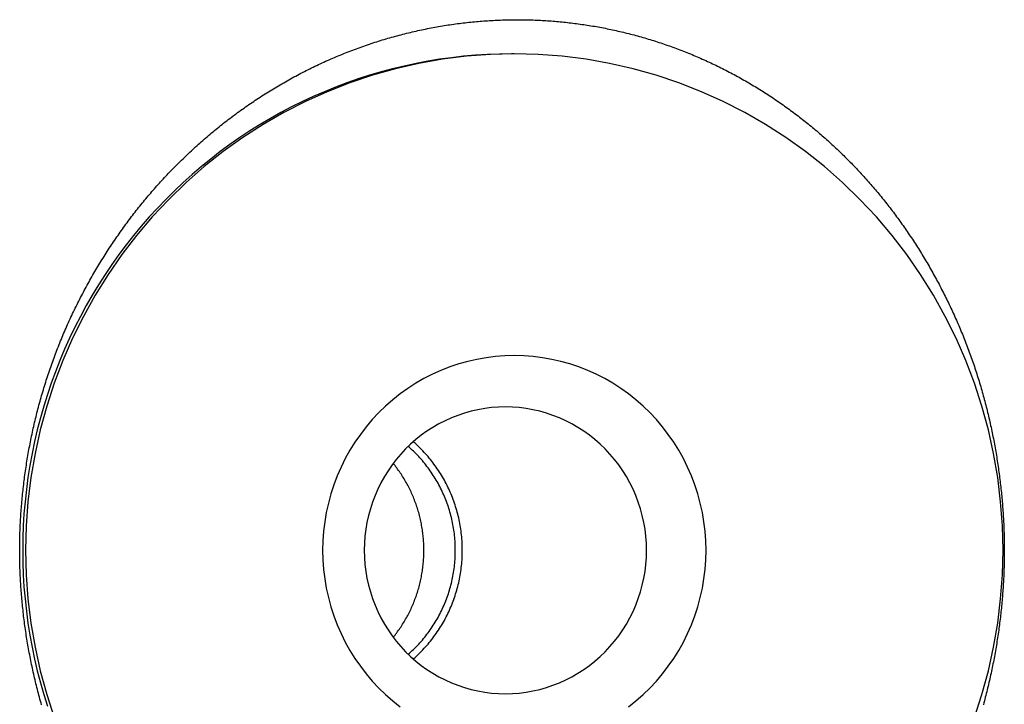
# Model space of a CAD drawing. Extents: x 637 to 3230, y 885 to 2745.
# Tile 142 of 151: x 3049 to 3077, y 2179 to 2199. Entities that reach past the tile are written whole.
import ezdxf

# ---------------------------------------------------------------- set-up
doc = ezdxf.new("R2010")
doc.units = 0
doc.layers.add('KF_GRAVIS_15_REAR', color=7, linetype='CONTINUOUS')

# ---------------------------------------------------------------- blocks, each defined once
blk = doc.blocks.new('KF_GRAVIS_15_REAR')
at = {"layer": 'KF_GRAVIS_15_REAR'}
blk.add_line((41.53205, -55.5), (41.44522, -55.5), dxfattribs=at)
for points in [[(27.7185, -74.5141, 0), (27.7026, -74.4582, 0), (27.6869, -74.4023, 0), (27.6713, -74.3463, 0), (27.656, -74.2902, 0), (27.6409, -74.2341, 0), (27.6259, -74.178, 0), (27.6112, -74.1219, 0), (27.5967, -74.0657, 0), (27.5824, -74.0095, 0), (27.5683, -73.9532, 0), (27.5544, -73.8969, 0), (27.5407, -73.8406, 0), (27.5272, -73.7843, 0), (27.5139, -73.7279, 0), (27.5008, -73.6715, 0), (27.4879, -73.6151, 0), (27.4752, -73.5587, 0), (27.4627, -73.5022, 0), (27.4504, -73.4458, 0), (27.4383, -73.3893, 0), (27.4265, -73.3328, 0), (27.4148, -73.2763, 0), (27.4033, -73.2197, 0), (27.392, -73.1632, 0), (27.3809, -73.1066, 0), (27.3701, -73.0501, 0), (27.3594, -72.9935, 0), (27.3489, -72.9369, 0), (27.3386, -72.8804, 0), (27.3286, -72.8238, 0), (27.3187, -72.7672, 0), (27.309, -72.7106, 0), (27.2996, -72.654, 0), (27.2903, -72.5975, 0), (27.2812, -72.5409, 0), (27.2724, -72.4844, 0), (27.2637, -72.4278, 0), (27.2552, -72.3713, 0), (27.2469, -72.3148, 0), (27.2389, -72.2582, 0), (27.231, -72.2017, 0), (27.2233, -72.1453, 0), (27.2159, -72.0888, 0), (27.2086, -72.0324, 0), (27.2015, -71.9759, 0), (27.1946, -71.9195, 0), (27.188, -71.8632, 0), (27.1815, -71.8068, 0), (27.1752, -71.7505, 0), (27.1691, -71.6942, 0), (27.1632, -71.6379, 0), (27.1576, -71.5817, 0), (27.1521, -71.5255, 0), (27.1468, -71.4693, 0), (27.1417, -71.4132, 0), (27.1368, -71.3571, 0), (27.1321, -71.3011, 0), (27.1276, -71.2451, 0), (27.1233, -71.1891, 0), (27.1192, -71.1332, 0), (27.1153, -71.0773, 0), (27.1116, -71.0214, 0), (27.108, -70.9657, 0), (27.1047, -70.9099, 0), (27.1016, -70.8542, 0), (27.0987, -70.7986, 0), (27.0959, -70.743, 0), (27.0934, -70.6875, 0), (27.0911, -70.6321, 0), (27.0889, -70.5766, 0), (27.087, -70.5213, 0), (27.0852, -70.466, 0), (27.0837, -70.4108, 0), (27.0823, -70.3557, 0), (27.0812, -70.3006, 0), (27.0802, -70.2455, 0), (27.0794, -70.1906, 0), (27.0788, -70.1357, 0), (27.0785, -70.0809, 0), (27.0783, -70.0262, 0), (27.0783, -69.9715, 0), (27.0785, -69.9168, 0), (27.0789, -69.862, 0), (27.0794, -69.8071, 0), (27.0802, -69.7521, 0), (27.0812, -69.6971, 0), (27.0824, -69.642, 0), (27.0837, -69.5868, 0), (27.0853, -69.5316, 0), (27.0871, -69.4763, 0), (27.089, -69.4209, 0), (27.0912, -69.3655, 0), (27.0935, -69.31, 0), (27.0961, -69.2544, 0), (27.0988, -69.1988, 0), (27.1017, -69.1432, 0), (27.1049, -69.0875, 0), (27.1082, -69.0317, 0), (27.1117, -68.9759, 0), (27.1155, -68.92, 0), (27.1194, -68.8641, 0), (27.1235, -68.8081, 0), (27.1278, -68.7521, 0), (27.1323, -68.6961, 0), (27.137, -68.64, 0), (27.1419, -68.5838, 0), (27.147, -68.5277, 0), (27.1523, -68.4714, 0), (27.1578, -68.4152, 0), (27.1635, -68.3589, 0), (27.1694, -68.3026, 0), (27.1755, -68.2462, 0), (27.1818, -68.1899, 0), (27.1883, -68.1335, 0), (27.195, -68.077, 0), (27.2019, -68.0206, 0), (27.209, -67.9641, 0), (27.2163, -67.9076, 0), (27.2238, -67.8511, 0), (27.2315, -67.7946, 0), (27.2394, -67.738, 0), (27.2474, -67.6814, 0), (27.2557, -67.6248, 0), (27.2642, -67.5682, 0), (27.2729, -67.5116, 0), (27.2818, -67.455, 0), (27.2909, -67.3984, 0), (27.3002, -67.3418, 0), (27.3097, -67.2851, 0), (27.3194, -67.2285, 0), (27.3292, -67.1718, 0), (27.3393, -67.1152, 0), (27.3496, -67.0586, 0), (27.3601, -67.0019, 0), (27.3708, -66.9453, 0), (27.3817, -66.8887, 0), (27.3928, -66.8321, 0), (27.4041, -66.7754, 0), (27.4156, -66.7188, 0), (27.4274, -66.6623, 0), (27.4393, -66.6057, 0), (27.4514, -66.5491, 0), (27.4637, -66.4926, 0), (27.4762, -66.4361, 0), (27.4889, -66.3796, 0), (27.5019, -66.3231, 0), (27.515, -66.2666, 0), (27.5283, -66.2102, 0), (27.5418, -66.1538, 0), (27.5556, -66.0974, 0), (27.5695, -66.0411, 0), (27.5837, -65.9848, 0), (27.598, -65.9285, 0), (27.6126, -65.8722, 0), (27.6273, -65.816, 0), (27.6423, -65.7598, 0), (27.6575, -65.7037, 0), (27.6728, -65.6476, 0), (27.6884, -65.5916, 0), (27.7042, -65.5356, 0), (27.7202, -65.4796, 0), (27.7364, -65.4237, 0), (27.7528, -65.3678, 0), (27.7694, -65.312, 0), (27.7862, -65.2562, 0), (27.8032, -65.2005, 0), (27.8204, -65.1448, 0), (27.8378, -65.0892, 0), (27.8554, -65.0337, 0), (27.8733, -64.9782, 0), (27.8913, -64.9227, 0), (27.9096, -64.8674, 0), (27.928, -64.8121, 0), (27.9467, -64.7568, 0), (27.9656, -64.7017, 0), (27.9846, -64.6466, 0), (28.0039, -64.5915, 0), (28.0234, -64.5366, 0), (28.0431, -64.4817, 0), (28.063, -64.4269, 0), (28.0831, -64.3721, 0), (28.1034, -64.3175, 0), (28.124, -64.2629, 0), (28.1447, -64.2084, 0), (28.1656, -64.154, 0), (28.1868, -64.0996, 0), (28.2081, -64.0454, 0), (28.2297, -63.9912, 0), (28.2514, -63.9371, 0), (28.2734, -63.8831, 0), (28.2956, -63.8292, 0), (28.3179, -63.7754, 0), (28.3405, -63.7217, 0), (28.3632, -63.668, 0), (28.3862, -63.6145, 0), (28.4093, -63.561, 0), (28.4326, -63.5077, 0), (28.4561, -63.4544, 0), (28.4799, -63.4013, 0), (28.5038, -63.3482, 0), (28.5279, -63.2952, 0), (28.5521, -63.2424, 0), (28.5766, -63.1896, 0), (28.6013, -63.137, 0), (28.6261, -63.0844, 0), (28.6511, -63.032, 0), (28.6764, -62.9796, 0), (28.7017, -62.9274, 0), (28.7273, -62.8753, 0), (28.7531, -62.8232, 0), (28.779, -62.7713, 0), (28.8051, -62.7195, 0), (28.8314, -62.6679, 0), (28.8579, -62.6163, 0), (28.8845, -62.5648, 0), (28.9113, -62.5135, 0), (28.9383, -62.4623, 0), (28.9655, -62.4112, 0), (28.9928, -62.3602, 0), (29.0203, -62.3093, 0), (29.048, -62.2586, 0), (29.0758, -62.208, 0), (29.1038, -62.1575, 0), (29.132, -62.1071, 0), (29.1603, -62.0569, 0), (29.1888, -62.0068, 0), (29.2175, -61.9568, 0), (29.2463, -61.9069, 0), (29.2753, -61.8572, 0), (29.3044, -61.8076, 0), (29.3337, -61.7581, 0), (29.3632, -61.7088, 0), (29.3928, -61.6596, 0), (29.4225, -61.6106, 0), (29.4525, -61.5616, 0), (29.4825, -61.5129, 0), (29.5128, -61.4642, 0), (29.5431, -61.4157, 0), (29.5737, -61.3674, 0), (29.6044, -61.3192, 0), (29.6352, -61.2711, 0), (29.6662, -61.2232, 0), (29.6973, -61.1754, 0), (29.7286, -61.1278, 0), (29.76, -61.0803, 0), (29.7915, -61.033, 0), (29.8232, -60.9858, 0), (29.8551, -60.9387, 0), (29.887, -60.8919, 0), (29.9192, -60.8452, 0), (29.9514, -60.7986, 0), (29.9838, -60.7522, 0), (30.0163, -60.7059, 0), (30.049, -60.6598, 0), (30.0818, -60.6139, 0), (30.1147, -60.5681, 0), (30.1478, -60.5225, 0), (30.181, -60.4771, 0), (30.2143, -60.4318, 0), (30.2478, -60.3867, 0), (30.2813, -60.3417, 0), (30.3151, -60.2969, 0), (30.3489, -60.2523, 0), (30.3828, -60.2079, 0), (30.4169, -60.1636, 0), (30.4511, -60.1195, 0), (30.4855, -60.0756, 0), (30.5199, -60.0318, 0), (30.5545, -59.9883, 0), (30.5891, -59.9449, 0), (30.6239, -59.9016, 0), (30.6589, -59.8586, 0), (30.6939, -59.8157, 0), (30.729, -59.7731, 0), (30.7643, -59.7306, 0), (30.7997, -59.6882, 0), (30.8352, -59.6461, 0), (30.8708, -59.6042, 0), (30.9065, -59.5624, 0), (30.9423, -59.5208, 0), (30.9782, -59.4795, 0), (31.0142, -59.4383, 0), (31.0504, -59.3973, 0), (31.0866, -59.3564, 0), (31.123, -59.3157, 0), (31.1596, -59.2751, 0), (31.1964, -59.2345, 0), (31.2334, -59.1941, 0), (31.2706, -59.1537, 0), (31.308, -59.1134, 0), (31.3456, -59.0732, 0), (31.3833, -59.0331, 0), (31.4212, -58.9931, 0), (31.4594, -58.9531, 0), (31.4977, -58.9133, 0), (31.5362, -58.8736, 0), (31.5748, -58.834, 0), (31.6137, -58.7944, 0), (31.6528, -58.755, 0), (31.692, -58.7157, 0), (31.7314, -58.6765, 0), (31.771, -58.6374, 0), (31.8107, -58.5984, 0), (31.8507, -58.5595, 0), (31.8908, -58.5207, 0), (31.9311, -58.482, 0), (31.9716, -58.4435, 0), (32.0122, -58.4051, 0), (32.0531, -58.3668, 0), (32.0941, -58.3286, 0), (32.1353, -58.2905, 0), (32.1766, -58.2526, 0), (32.2181, -58.2147, 0), (32.2598, -58.177, 0), (32.3017, -58.1395, 0), (32.3437, -58.102, 0), (32.3859, -58.0647, 0), (32.4283, -58.0275, 0), (32.4708, -57.9905, 0), (32.5135, -57.9536, 0), (32.5564, -57.9168, 0), (32.5994, -57.8802, 0), (32.6426, -57.8437, 0), (32.686, -57.8074, 0), (32.7295, -57.7712, 0), (32.7732, -57.7351, 0), (32.8171, -57.6992, 0), (32.8611, -57.6634, 0), (32.9053, -57.6278, 0), (32.9496, -57.5924, 0), (32.9941, -57.557, 0), (33.0387, -57.5219, 0), (33.0835, -57.4869, 0), (33.1285, -57.4521, 0), (33.1736, -57.4174, 0), (33.2189, -57.3829, 0), (33.2643, -57.3485, 0), (33.3099, -57.3143, 0), (33.3556, -57.2803, 0), (33.4015, -57.2464, 0), (33.4475, -57.2127, 0), (33.4937, -57.1792, 0), (33.54, -57.1458, 0), (33.5865, -57.1126, 0), (33.6331, -57.0796, 0), (33.6799, -57.0468, 0), (33.7268, -57.0141, 0), (33.7739, -56.9816, 0), (33.821, -56.9493, 0), (33.8684, -56.9171, 0), (33.9158, -56.8851, 0), (33.9634, -56.8533, 0), (34.0112, -56.8217, 0), (34.059, -56.7903, 0), (34.107, -56.759, 0), (34.1552, -56.728, 0), (34.2034, -56.6971, 0), (34.2518, -56.6664, 0), (34.3004, -56.6358, 0), (34.349, -56.6055, 0), (34.3978, -56.5754, 0), (34.4467, -56.5454, 0), (34.4957, -56.5156, 0), (34.5449, -56.4861, 0), (34.5942, -56.4567, 0), (34.6436, -56.4275, 0), (34.6931, -56.3985, 0), (34.7427, -56.3696, 0), (34.7925, -56.341, 0), (34.8423, -56.3126, 0), (34.8923, -56.2844, 0), (34.9424, -56.2564, 0), (34.9926, -56.2285, 0), (35.0429, -56.2009, 0), (35.0933, -56.1735, 0), (35.1439, -56.1463, 0), (35.1945, -56.1192, 0), (35.2453, -56.0924, 0), (35.2961, -56.0658, 0), (35.3471, -56.0394, 0), (35.3981, -56.0132, 0), (35.4493, -55.9872, 0), (35.5006, -55.9614, 0), (35.5519, -55.9359, 0), (35.6034, -55.9105, 0), (35.6549, -55.8854, 0), (35.7066, -55.8604, 0), (35.7584, -55.8357, 0), (35.8102, -55.8112, 0), (35.8621, -55.7869, 0), (35.9142, -55.7629, 0), (35.9663, -55.739, 0), (36.0185, -55.7154, 0), (36.0708, -55.6919, 0), (36.1232, -55.6687, 0), (36.1757, -55.6457, 0), (36.2283, -55.623, 0), (36.2809, -55.6004, 0), (36.3337, -55.5781, 0), (36.3865, -55.556, 0), (36.4394, -55.5341, 0), (36.4924, -55.5124, 0), (36.5454, -55.491, 0), (36.5986, -55.4697, 0), (36.6518, -55.4487, 0), (36.705, -55.4279, 0), (36.7584, -55.4074, 0), (36.8118, -55.387, 0), (36.8653, -55.3669, 0), (36.9189, -55.347, 0), (36.9725, -55.3273, 0), (37.0262, -55.3079, 0), (37.08, -55.2887, 0), (37.1338, -55.2697, 0), (37.1877, -55.2509, 0), (37.2416, -55.2323, 0), (37.2956, -55.214, 0), (37.3497, -55.1959, 0), (37.4038, -55.1781, 0), (37.458, -55.1604, 0), (37.5122, -55.143, 0), (37.5664, -55.1258, 0), (37.6208, -55.1089, 0), (37.6751, -55.0921, 0), (37.7295, -55.0757, 0), (37.784, -55.0594, 0), (37.8385, -55.0434, 0), (37.893, -55.0276, 0), (37.9476, -55.012, 0), (38.0022, -54.9966, 0), (38.0569, -54.9815, 0), (38.1116, -54.9667, 0), (38.1663, -54.952, 0), (38.2211, -54.9376, 0), (38.2759, -54.9234, 0), (38.3307, -54.9095, 0), (38.3855, -54.8958, 0), (38.4404, -54.8823, 0), (38.4953, -54.8691, 0), (38.5503, -54.8561, 0), (38.6052, -54.8433, 0), (38.6602, -54.8308, 0), (38.7152, -54.8185, 0), (38.7702, -54.8065, 0), (38.8253, -54.7947, 0), (38.8803, -54.7831, 0), (38.9354, -54.7718, 0), (38.9905, -54.7607, 0), (39.0456, -54.7498, 0), (39.1007, -54.7392, 0), (39.1558, -54.7288, 0), (39.2109, -54.7186, 0), (39.266, -54.7087, 0), (39.3212, -54.699, 0), (39.3763, -54.6896, 0), (39.4314, -54.6803, 0), (39.4865, -54.6714, 0), (39.5417, -54.6626, 0), (39.5968, -54.6541, 0), (39.6519, -54.6458, 0), (39.707, -54.6377, 0), (39.7621, -54.6299, 0), (39.8172, -54.6223, 0), (39.8723, -54.615, 0), (39.9273, -54.6079, 0), (39.9824, -54.601, 0), (40.0374, -54.5943, 0), (40.0924, -54.5879, 0), (40.1474, -54.5817, 0), (40.2024, -54.5757, 0), (40.2573, -54.5699, 0), (40.3122, -54.5644, 0), (40.3671, -54.5591, 0), (40.422, -54.5541, 0), (40.4768, -54.5493, 0), (40.5316, -54.5447, 0), (40.5864, -54.5403, 0), (40.6412, -54.5361, 0), (40.6959, -54.5322, 0), (40.7505, -54.5285, 0), (40.8052, -54.5251, 0), (40.8598, -54.5218, 0), (40.9143, -54.5188, 0), (40.9688, -54.516, 0), (41.0233, -54.5135, 0), (41.0777, -54.5111, 0), (41.132, -54.509, 0), (41.1863, -54.5071, 0), (41.2406, -54.5054, 0), (41.2948, -54.504, 0), (41.349, -54.5028, 0), (41.4031, -54.5018, 0), (41.4571, -54.501, 0), (41.5111, -54.5004, 0), (41.565, -54.5001, 0), (41.6189, -54.5, 0)], [(41.6189, -54.5, 0), (41.6707, -54.5001, 0), (41.7226, -54.5004, 0), (41.7746, -54.5009, 0), (41.8266, -54.5016, 0), (41.8786, -54.5026, 0), (41.9307, -54.5037, 0), (41.9829, -54.505, 0), (42.035, -54.5066, 0), (42.0872, -54.5083, 0), (42.1395, -54.5103, 0), (42.1918, -54.5125, 0), (42.2441, -54.5148, 0), (42.2965, -54.5174, 0), (42.3489, -54.5202, 0), (42.4013, -54.5232, 0), (42.4537, -54.5264, 0), (42.5062, -54.5299, 0), (42.5587, -54.5335, 0), (42.6113, -54.5373, 0), (42.6638, -54.5414, 0), (42.7164, -54.5457, 0), (42.769, -54.5501, 0), (42.8216, -54.5548, 0), (42.8743, -54.5597, 0), (42.9269, -54.5648, 0), (42.9796, -54.5702, 0), (43.0323, -54.5757, 0), (43.085, -54.5814, 0), (43.1377, -54.5874, 0), (43.1904, -54.5936, 0), (43.2432, -54.6, 0), (43.2959, -54.6066, 0), (43.3487, -54.6134, 0), (43.4014, -54.6204, 0), (43.4542, -54.6276, 0), (43.5069, -54.6351, 0), (43.5597, -54.6428, 0), (43.6125, -54.6507, 0), (43.6652, -54.6588, 0), (43.718, -54.6671, 0), (43.7707, -54.6756, 0), (43.8234, -54.6844, 0), (43.8762, -54.6934, 0), (43.9289, -54.7025, 0), (43.9816, -54.712, 0), (44.0343, -54.7216, 0), (44.087, -54.7314, 0), (44.1397, -54.7415, 0), (44.1923, -54.7518, 0), (44.245, -54.7623, 0), (44.2976, -54.773, 0), (44.3502, -54.7839, 0), (44.4028, -54.7951, 0), (44.4553, -54.8064, 0), (44.5078, -54.818, 0), (44.5604, -54.8299, 0), (44.6128, -54.8419, 0), (44.6653, -54.8542, 0), (44.7177, -54.8666, 0), (44.7701, -54.8793, 0), (44.8224, -54.8922, 0), (44.8748, -54.9054, 0), (44.927, -54.9187, 0), (44.9793, -54.9323, 0), (45.0315, -54.9461, 0), (45.0837, -54.9601, 0), (45.1358, -54.9743, 0), (45.1879, -54.9887, 0), (45.24, -55.0034, 0), (45.292, -55.0183, 0), (45.3439, -55.0333, 0), (45.3958, -55.0486, 0), (45.4477, -55.0641, 0), (45.4995, -55.0799, 0), (45.5513, -55.0958, 0), (45.603, -55.1119, 0), (45.6547, -55.1283, 0), (45.7063, -55.1449, 0), (45.7579, -55.1617, 0), (45.8094, -55.1787, 0), (45.8608, -55.1959, 0), (45.9122, -55.2133, 0), (45.9636, -55.2309, 0), (46.0148, -55.2487, 0), (46.066, -55.2668, 0), (46.1172, -55.2851, 0), (46.1683, -55.3035, 0), (46.2193, -55.3222, 0), (46.2702, -55.3411, 0), (46.3211, -55.3602, 0), (46.3719, -55.3795, 0), (46.4227, -55.399, 0), (46.4733, -55.4187, 0), (46.5239, -55.4386, 0), (46.5744, -55.4587, 0), (46.6249, -55.4791, 0), (46.6753, -55.4996, 0), (46.7256, -55.5203, 0), (46.7758, -55.5413, 0), (46.8259, -55.5624, 0), (46.876, -55.5838, 0), (46.9259, -55.6053, 0), (46.9758, -55.6271, 0), (47.0256, -55.649, 0), (47.0753, -55.6712, 0), (47.1249, -55.6936, 0), (47.1745, -55.7161, 0), (47.2239, -55.7389, 0), (47.2733, -55.7619, 0), (47.3225, -55.785, 0), (47.3717, -55.8084, 0), (47.4208, -55.832, 0), (47.4698, -55.8557, 0), (47.5186, -55.8797, 0), (47.5674, -55.9039, 0), (47.6161, -55.9282, 0), (47.6647, -55.9528, 0), (47.7132, -55.9775, 0), (47.7616, -56.0025, 0), (47.81, -56.0276, 0), (47.8582, -56.0529, 0), (47.9063, -56.0785, 0), (47.9543, -56.1042, 0), (48.0022, -56.1301, 0), (48.05, -56.1562, 0), (48.0977, -56.1825, 0), (48.1452, -56.2089, 0), (48.1927, -56.2356, 0), (48.2401, -56.2624, 0), (48.2873, -56.2894, 0), (48.3345, -56.3166, 0), (48.3815, -56.344, 0), (48.4285, -56.3716, 0), (48.4753, -56.3994, 0), (48.522, -56.4273, 0), (48.5686, -56.4554, 0), (48.615, -56.4837, 0), (48.6614, -56.5122, 0), (48.7076, -56.5408, 0), (48.7537, -56.5696, 0), (48.7997, -56.5986, 0), (48.8456, -56.6278, 0), (48.8914, -56.6571, 0), (48.937, -56.6866, 0), (48.9825, -56.7163, 0), (49.0279, -56.7462, 0), (49.0731, -56.7762, 0), (49.1183, -56.8064, 0), (49.1633, -56.8367, 0), (49.2082, -56.8673, 0), (49.2529, -56.8979, 0), (49.2975, -56.9288, 0), (49.342, -56.9598, 0), (49.3863, -56.991, 0), (49.4306, -57.0223, 0), (49.4746, -57.0538, 0), (49.5186, -57.0855, 0), (49.5624, -57.1173, 0), (49.6061, -57.1493, 0), (49.6496, -57.1814, 0), (49.693, -57.2137, 0), (49.7363, -57.2462, 0), (49.7794, -57.2788, 0), (49.8224, -57.3115, 0), (49.8652, -57.3444, 0), (49.9079, -57.3775, 0), (49.9504, -57.4107, 0), (49.9928, -57.4441, 0), (50.0351, -57.4776, 0), (50.0772, -57.5113, 0), (50.1191, -57.5451, 0), (50.1609, -57.579, 0), (50.2026, -57.6131, 0), (50.2441, -57.6473, 0), (50.2855, -57.6817, 0), (50.3267, -57.7162, 0), (50.3677, -57.7508, 0), (50.4087, -57.7856, 0), (50.4494, -57.8205, 0), (50.49, -57.8556, 0), (50.5305, -57.8908, 0), (50.5708, -57.9261, 0), (50.6109, -57.9615, 0), (50.6509, -57.9971, 0), (50.6907, -58.0327, 0), (50.7304, -58.0686, 0), (50.7699, -58.1045, 0), (50.8093, -58.1406, 0), (50.8485, -58.1767, 0), (50.8875, -58.213, 0), (50.9264, -58.2494, 0), (50.9652, -58.286, 0), (51.0037, -58.3226, 0), (51.0421, -58.3594, 0), (51.0804, -58.3962, 0), (51.1185, -58.4332, 0), (51.1564, -58.4703, 0), (51.1941, -58.5075, 0), (51.2317, -58.5448, 0), (51.2692, -58.5822, 0), (51.3064, -58.6197, 0), (51.3435, -58.6573, 0), (51.3805, -58.695, 0), (51.4172, -58.7328, 0), (51.4538, -58.7707, 0), (51.4903, -58.8087, 0), (51.5265, -58.8468, 0), (51.5626, -58.885, 0), (51.5985, -58.9233, 0), (51.6343, -58.9616, 0), (51.6699, -59.0001, 0), (51.7053, -59.0387, 0), (51.7405, -59.0773, 0), (51.7756, -59.116, 0), (51.8105, -59.1548, 0), (51.8452, -59.1937, 0), (51.8797, -59.2327, 0), (51.9141, -59.2717, 0), (51.9483, -59.3108, 0), (51.9823, -59.35, 0), (52.0162, -59.3893, 0), (52.0499, -59.4287, 0), (52.0835, -59.4684, 0), (52.1171, -59.5082, 0), (52.1505, -59.5481, 0), (52.1839, -59.5883, 0), (52.2171, -59.6286, 0), (52.2502, -59.6691, 0), (52.2833, -59.7097, 0), (52.3162, -59.7506, 0), (52.349, -59.7916, 0), (52.3817, -59.8328, 0), (52.4143, -59.8741, 0), (52.4468, -59.9156, 0), (52.4792, -59.9573, 0), (52.5115, -59.9991, 0), (52.5437, -60.0411, 0), (52.5758, -60.0833, 0), (52.6077, -60.1256, 0), (52.6396, -60.1681, 0), (52.6713, -60.2107, 0), (52.7029, -60.2535, 0), (52.7344, -60.2965, 0), (52.7658, -60.3396, 0), (52.7971, -60.3829, 0), (52.8282, -60.4263, 0), (52.8593, -60.4699, 0), (52.8902, -60.5136, 0), (52.921, -60.5575, 0), (52.9516, -60.6015, 0), (52.9822, -60.6457, 0), (53.0126, -60.69, 0), (53.0429, -60.7345, 0), (53.0731, -60.7792, 0), (53.1032, -60.8239, 0), (53.1331, -60.8688, 0), (53.1629, -60.9139, 0), (53.1926, -60.9591, 0), (53.2221, -61.0045, 0), (53.2515, -61.0499, 0), (53.2808, -61.0956, 0), (53.31, -61.1413, 0), (53.339, -61.1872, 0), (53.3679, -61.2333, 0), (53.3966, -61.2794, 0), (53.4253, -61.3257, 0), (53.4538, -61.3722, 0), (53.4821, -61.4188, 0), (53.5103, -61.4655, 0), (53.5384, -61.5123, 0), (53.5663, -61.5593, 0), (53.5941, -61.6064, 0), (53.6218, -61.6536, 0), (53.6493, -61.7009, 0), (53.6767, -61.7484, 0), (53.7039, -61.796, 0), (53.731, -61.8437, 0), (53.758, -61.8916, 0), (53.7848, -61.9395, 0), (53.8114, -61.9876, 0), (53.8379, -62.0358, 0), (53.8643, -62.0842, 0), (53.8905, -62.1326, 0), (53.9165, -62.1812, 0), (53.9424, -62.2298, 0), (53.9682, -62.2786, 0), (53.9938, -62.3275, 0), (54.0193, -62.3765, 0), (54.0446, -62.4257, 0), (54.0697, -62.4749, 0), (54.0947, -62.5242, 0), (54.1195, -62.5737, 0), (54.1442, -62.6233, 0), (54.1687, -62.6729, 0), (54.1931, -62.7227, 0), (54.2173, -62.7726, 0), (54.2413, -62.8226, 0), (54.2652, -62.8727, 0), (54.2889, -62.9228, 0), (54.3124, -62.9731, 0), (54.3358, -63.0235, 0), (54.359, -63.074, 0), (54.3821, -63.1246, 0), (54.405, -63.1753, 0), (54.4277, -63.2261, 0), (54.4502, -63.2769, 0), (54.4726, -63.3279, 0), (54.4948, -63.3789, 0), (54.5169, -63.4301, 0), (54.5387, -63.4813, 0), (54.5604, -63.5327, 0), (54.5819, -63.5841, 0), (54.6033, -63.6356, 0), (54.6245, -63.6872, 0), (54.6455, -63.7388, 0), (54.6663, -63.7906, 0), (54.6869, -63.8425, 0), (54.7074, -63.8944, 0), (54.7277, -63.9464, 0), (54.7478, -63.9985, 0), (54.7677, -64.0506, 0), (54.7874, -64.1029, 0), (54.807, -64.1552, 0), (54.8263, -64.2076, 0), (54.8455, -64.2601, 0), (54.8645, -64.3127, 0), (54.8834, -64.3653, 0), (54.902, -64.418, 0), (54.9204, -64.4707, 0), (54.9387, -64.5236, 0), (54.9568, -64.5765, 0), (54.9747, -64.6295, 0), (54.9924, -64.6825, 0), (55.0099, -64.7356, 0), (55.0272, -64.7888, 0), (55.0444, -64.842, 0), (55.0613, -64.8953, 0), (55.0781, -64.9486, 0), (55.0947, -65.002, 0), (55.1111, -65.0555, 0), (55.1273, -65.109, 0), (55.1434, -65.1626, 0), (55.1592, -65.2162, 0), (55.1749, -65.2698, 0), (55.1904, -65.3235, 0), (55.2057, -65.3773, 0), (55.2208, -65.4311, 0), (55.2358, -65.485, 0), (55.2505, -65.5389, 0), (55.2651, -65.5928, 0), (55.2795, -65.6468, 0), (55.2937, -65.7008, 0), (55.3077, -65.7548, 0), (55.3216, -65.8089, 0), (55.3352, -65.8631, 0), (55.3487, -65.9172, 0), (55.362, -65.9714, 0), (55.3751, -66.0256, 0), (55.388, -66.0799, 0), (55.4008, -66.1341, 0), (55.4134, -66.1884, 0), (55.4257, -66.2428, 0), (55.438, -66.2971, 0), (55.45, -66.3515, 0), (55.4618, -66.4059, 0), (55.4735, -66.4603, 0), (55.485, -66.5147, 0), (55.4963, -66.5692, 0), (55.5074, -66.6236, 0), (55.5183, -66.6781, 0), (55.5291, -66.7326, 0), (55.5397, -66.7871, 0), (55.5501, -66.8416, 0), (55.5603, -66.8961, 0), (55.5703, -66.9507, 0), (55.5802, -67.0052, 0), (55.5899, -67.0597, 0), (55.5994, -67.1143, 0), (55.6087, -67.1688, 0), (55.6178, -67.2234, 0), (55.6268, -67.2779, 0), (55.6356, -67.3324, 0), (55.6442, -67.387, 0), (55.6526, -67.4415, 0), (55.6609, -67.496, 0), (55.6689, -67.5505, 0), (55.6768, -67.605, 0), (55.6845, -67.6595, 0), (55.6921, -67.714, 0), (55.6994, -67.7685, 0), (55.7066, -67.8229, 0), (55.7136, -67.8774, 0), (55.7204, -67.9318, 0), (55.7271, -67.9862, 0), (55.7336, -68.0405, 0), (55.7399, -68.0949, 0), (55.746, -68.1492, 0), (55.7519, -68.2035, 0), (55.7577, -68.2578, 0), (55.7633, -68.3121, 0), (55.7687, -68.3663, 0), (55.7739, -68.4205, 0), (55.779, -68.4746, 0), (55.7838, -68.5288, 0), (55.7885, -68.5828, 0), (55.7931, -68.6369, 0), (55.7974, -68.6909, 0), (55.8016, -68.7449, 0), (55.8056, -68.7988, 0), (55.8094, -68.8527, 0), (55.8131, -68.9066, 0), (55.8166, -68.9604, 0), (55.8199, -69.0142, 0), (55.823, -69.0679, 0), (55.8259, -69.1216, 0), (55.8287, -69.1752, 0), (55.8313, -69.2287, 0), (55.8338, -69.2823, 0), (55.836, -69.3357, 0), (55.8381, -69.3891, 0), (55.84, -69.4425, 0), (55.8417, -69.4958, 0), (55.8433, -69.549, 0), (55.8447, -69.6022, 0), (55.8459, -69.6553, 0), (55.8469, -69.7083, 0), (55.8478, -69.7613, 0), (55.8485, -69.8142, 0), (55.849, -69.867, 0), (55.8494, -69.9198, 0), (55.8496, -69.9725, 0), (55.8496, -70.0252, 0), (55.8494, -70.0779, 0), (55.849, -70.1306, 0), (55.8485, -70.1835, 0), (55.8478, -70.2364, 0), (55.847, -70.2893, 0), (55.846, -70.3424, 0), (55.8447, -70.3955, 0), (55.8434, -70.4486, 0), (55.8418, -70.5018, 0), (55.8401, -70.5551, 0), (55.8382, -70.6084, 0), (55.8361, -70.6618, 0), (55.8339, -70.7152, 0), (55.8314, -70.7687, 0), (55.8289, -70.8223, 0), (55.8261, -70.8759, 0), (55.8231, -70.9295, 0), (55.82, -70.9832, 0), (55.8167, -71.0369, 0), (55.8133, -71.0907, 0), (55.8096, -71.1445, 0), (55.8058, -71.1984, 0), (55.8018, -71.2523, 0), (55.7976, -71.3062, 0), (55.7933, -71.3602, 0), (55.7888, -71.4142, 0), (55.7841, -71.4682, 0), (55.7792, -71.5223, 0), (55.7742, -71.5764, 0), (55.769, -71.6306, 0), (55.7636, -71.6847, 0), (55.758, -71.7389, 0), (55.7522, -71.7932, 0), (55.7463, -71.8474, 0), (55.7402, -71.9017, 0), (55.7339, -71.956, 0), (55.7275, -72.0103, 0), (55.7208, -72.0647, 0), (55.714, -72.119, 0), (55.707, -72.1734, 0), (55.6999, -72.2278, 0), (55.6925, -72.2822, 0), (55.685, -72.3366, 0), (55.6773, -72.3911, 0), (55.6694, -72.4455, 0), (55.6614, -72.5, 0), (55.6532, -72.5544, 0), (55.6448, -72.6089, 0), (55.6362, -72.6634, 0), (55.6274, -72.7178, 0), (55.6185, -72.7723, 0), (55.6093, -72.8268, 0), (55.6, -72.8813, 0), (55.5906, -72.9357, 0), (55.5809, -72.9902, 0), (55.5711, -73.0447, 0), (55.561, -73.0992, 0), (55.5509, -73.1536, 0), (55.5405, -73.2081, 0), (55.5299, -73.2625, 0), (55.5192, -73.3169, 0), (55.5083, -73.3713, 0), (55.4972, -73.4257, 0), (55.4859, -73.4801, 0), (55.4745, -73.5345, 0), (55.4628, -73.5888, 0), (55.451, -73.6432, 0), (55.439, -73.6975, 0), (55.4268, -73.7518, 0), (55.4145, -73.806, 0), (55.4019, -73.8603, 0), (55.3892, -73.9145, 0), (55.3763, -73.9687, 0), (55.3632, -74.0228, 0), (55.35, -74.077, 0), (55.3365, -74.1311, 0), (55.3229, -74.1851, 0), (55.3091, -74.2392, 0), (55.2951, -74.2931, 0), (55.2809, -74.3471, 0), (55.2666, -74.401, 0), (55.252, -74.4549, 0), (55.2373, -74.5087, 0)], [(41.4452, -55.5, 0), (41.0948, -55.5044, 0), (40.7446, -55.5175, 0), (40.3947, -55.5393, 0), (40.0456, -55.5698, 0), (39.6972, -55.609, 0), (39.35, -55.6569, 0), (39.0039, -55.7135, 0), (38.6594, -55.7786, 0), (38.3165, -55.8523, 0), (37.9755, -55.9345, 0), (37.6366, -56.0252, 0), (37.3, -56.1244, 0), (36.9659, -56.2318, 0), (36.6345, -56.3476, 0), (36.306, -56.4716, 0), (35.9806, -56.6037, 0), (35.6585, -56.744, 0), (35.3399, -56.8922, 0), (35.0249, -57.0482, 0), (34.7138, -57.2121, 0), (34.4068, -57.3837, 0), (34.104, -57.5629, 0), (33.8056, -57.7496, 0), (33.5118, -57.9437, 0), (33.2228, -58.145, 0), (32.9388, -58.3535, 0), (32.6599, -58.569, 0), (32.3863, -58.7913, 0), (32.1181, -59.0205, 0), (31.8556, -59.2562, 0), (31.5988, -59.4984, 0), (31.3479, -59.747, 0), (31.1032, -60.0017, 0), (30.8647, -60.2624, 0), (30.6325, -60.529, 0), (30.4069, -60.8013, 0), (30.1879, -61.0791, 0), (29.9757, -61.3624, 0), (29.7703, -61.6508, 0), (29.5721, -61.9442, 0), (29.381, -62.2425, 0), (29.1971, -62.5455, 0), (29.0206, -62.853, 0), (28.8516, -63.1647, 0), (28.6902, -63.4806, 0), (28.5365, -63.8005, 0), (28.3906, -64.124, 0), (28.2525, -64.4511, 0), (28.1224, -64.7815, 0), (28.0002, -65.1151, 0), (27.8862, -65.4516, 0), (27.7804, -65.7909, 0), (27.6828, -66.1327, 0), (27.5935, -66.4768, 0), (27.5125, -66.823, 0), (27.4399, -67.1712, 0), (27.3757, -67.5211, 0), (27.3201, -67.8724, 0), (27.2729, -68.225, 0), (27.2343, -68.5788, 0), (27.2042, -68.9333, 0), (27.1827, -69.2885, 0), (27.1698, -69.6442, 0), (27.1655, -70, 0), (27.1698, -70.3558, 0), (27.1827, -70.7115, 0), (27.2042, -71.0667, 0), (27.2343, -71.4212, 0), (27.2729, -71.775, 0), (27.3201, -72.1276, 0), (27.3757, -72.4789, 0), (27.4399, -72.8288, 0), (27.5125, -73.177, 0), (27.5935, -73.5232, 0), (27.6828, -73.8673, 0), (27.7804, -74.2091, 0), (27.8862, -74.5484, 0)], [(54.977, -74.8849, 0), (55.1969, -74.2091, 0), (55.3838, -73.5232, 0), (55.5374, -72.8288, 0), (55.6572, -72.1276, 0), (55.743, -71.4212, 0), (55.7946, -70.7115, 0), (55.8118, -70, 0), (55.7946, -69.2885, 0), (55.743, -68.5788, 0), (55.6572, -67.8724, 0), (55.5374, -67.1712, 0), (55.3838, -66.4768, 0), (55.1969, -65.7909, 0), (54.977, -65.1151, 0), (54.7248, -64.4511, 0), (54.4408, -63.8005, 0), (54.1256, -63.1647, 0), (53.7802, -62.5455, 0), (53.4052, -61.9442, 0), (53.0016, -61.3624, 0), (52.5704, -60.8013, 0), (52.1126, -60.2624, 0), (51.6293, -59.747, 0), (51.1217, -59.2562, 0), (50.591, -58.7913, 0), (50.0385, -58.3535, 0), (49.4654, -57.9437, 0), (48.8733, -57.5629, 0), (48.2635, -57.2121, 0), (47.6374, -56.8922, 0), (46.9967, -56.6037, 0), (46.3427, -56.3476, 0), (45.6772, -56.1244, 0), (45.0017, -55.9345, 0), (44.3179, -55.7786, 0), (43.6273, -55.6569, 0), (42.9317, -55.5698, 0), (42.2327, -55.5175, 0), (41.532, -55.5, 0), (40.8314, -55.5175, 0), (40.1324, -55.5698, 0), (39.4368, -55.6569, 0), (38.7462, -55.7786, 0), (38.0624, -55.9345, 0), (37.3869, -56.1244, 0), (36.7214, -56.3476, 0), (36.0674, -56.6037, 0), (35.4267, -56.8922, 0), (34.8006, -57.2121, 0), (34.1908, -57.5629, 0), (33.5987, -57.9437, 0), (33.0256, -58.3535, 0), (32.4731, -58.7913, 0), (31.9424, -59.2562, 0), (31.4348, -59.747, 0), (30.9515, -60.2624, 0), (30.4937, -60.8013, 0), (30.0625, -61.3624, 0), (29.6589, -61.9442, 0), (29.2839, -62.5455, 0), (28.9385, -63.1647, 0), (28.6233, -63.8005, 0), (28.3393, -64.4511, 0), (28.0871, -65.1151, 0), (27.8672, -65.7909, 0), (27.6803, -66.4768, 0), (27.5267, -67.1712, 0), (27.4069, -67.8724, 0), (27.3211, -68.5788, 0), (27.2695, -69.2885, 0), (27.2523, -70, 0), (27.2695, -70.7115, 0), (27.3211, -71.4212, 0), (27.4069, -72.1276, 0), (27.5267, -72.8288, 0), (27.6803, -73.5232, 0), (27.8672, -74.2091, 0), (28.0871, -74.8849, 0)], [(41.532, -64.312, 0), (41.2572, -64.3189, 0), (40.983, -64.3394, 0), (40.7101, -64.3736, 0), (40.4392, -64.4213, 0), (40.171, -64.4825, 0), (39.906, -64.5569, 0), (39.6449, -64.6445, 0), (39.3884, -64.745, 0), (39.1371, -64.8581, 0), (38.8915, -64.9836, 0), (38.6523, -65.1212, 0), (38.42, -65.2706, 0), (38.1952, -65.4314, 0), (37.9784, -65.6031, 0), (37.7703, -65.7855, 0), (37.5711, -65.978, 0), (37.3815, -66.1802, 0), (37.202, -66.3916, 0), (37.0328, -66.6117, 0), (36.8745, -66.8399, 0), (36.7274, -67.0758, 0), (36.5919, -67.3187, 0), (36.4683, -67.5681, 0), (36.3569, -67.8233, 0), (36.2579, -68.0838, 0), (36.1717, -68.3489, 0), (36.0983, -68.6179, 0), (36.0381, -68.8903, 0), (35.9911, -69.1654, 0), (35.9574, -69.4425, 0), (35.9372, -69.7209, 0), (35.9305, -70, 0), (35.9372, -70.2791, 0), (35.9574, -70.5575, 0), (35.9911, -70.8346, 0), (36.0381, -71.1097, 0), (36.0983, -71.3821, 0), (36.1717, -71.6511, 0), (36.2579, -71.9162, 0), (36.3569, -72.1767, 0), (36.4683, -72.4319, 0), (36.5919, -72.6813, 0), (36.7274, -72.9242, 0), (36.8745, -73.1601, 0), (37.0328, -73.3883, 0), (37.202, -73.6084, 0), (37.3815, -73.8198, 0), (37.5711, -74.022, 0), (37.7703, -74.2145, 0), (37.9784, -74.3969, 0), (38.1952, -74.5686, 0)], [(44.8689, -74.5686, 0), (45.0857, -74.3969, 0), (45.2938, -74.2145, 0), (45.493, -74.022, 0), (45.6825, -73.8198, 0), (45.8621, -73.6084, 0), (46.0313, -73.3883, 0), (46.1896, -73.1601, 0), (46.3367, -72.9242, 0), (46.4722, -72.6813, 0), (46.5958, -72.4319, 0), (46.7072, -72.1767, 0), (46.8062, -71.9162, 0), (46.8924, -71.6511, 0), (46.9658, -71.3821, 0), (47.026, -71.1097, 0), (47.073, -70.8346, 0), (47.1067, -70.5575, 0), (47.1269, -70.2791, 0), (47.1336, -70, 0), (47.1269, -69.7209, 0), (47.1067, -69.4425, 0), (47.073, -69.1654, 0), (47.026, -68.8903, 0), (46.9658, -68.6179, 0), (46.8924, -68.3489, 0), (46.8062, -68.0838, 0), (46.7072, -67.8233, 0), (46.5958, -67.5681, 0), (46.4722, -67.3187, 0), (46.3367, -67.0758, 0), (46.1896, -66.8399, 0), (46.0313, -66.6117, 0), (45.8621, -66.3916, 0), (45.6825, -66.1802, 0), (45.493, -65.978, 0), (45.2938, -65.7855, 0), (45.0857, -65.6031, 0), (44.8689, -65.4314, 0), (44.6441, -65.2706, 0), (44.4118, -65.1212, 0), (44.1726, -64.9836, 0), (43.927, -64.8581, 0), (43.6757, -64.745, 0), (43.4192, -64.6445, 0), (43.1581, -64.5569, 0), (42.8931, -64.4825, 0), (42.6249, -64.4213, 0), (42.354, -64.3736, 0), (42.0811, -64.3394, 0), (41.8069, -64.3189, 0), (41.532, -64.312, 0)], [(41.2716, -74.188, 0), (41.4739, -74.183, 0), (41.6758, -74.1678, 0), (41.8767, -74.1427, 0), (42.0762, -74.1075, 0), (42.2737, -74.0625, 0), (42.4688, -74.0077, 0), (42.661, -73.9432, 0), (42.8499, -73.8692, 0), (43.035, -73.7859, 0), (43.2158, -73.6935, 0), (43.3919, -73.5922, 0), (43.563, -73.4822, 0), (43.7285, -73.3638, 0), (43.888, -73.2374, 0), (44.0413, -73.1031, 0), (44.1879, -72.9614, 0), (44.3275, -72.8125, 0), (44.4598, -72.6568, 0), (44.5843, -72.4948, 0), (44.7009, -72.3267, 0), (44.8092, -72.1531, 0), (44.9089, -71.9742, 0), (45, -71.7906, 0), (45.082, -71.6027, 0), (45.1549, -71.4109, 0), (45.2184, -71.2157, 0), (45.2723, -71.0176, 0), (45.3167, -70.817, 0), (45.3513, -70.6145, 0), (45.3761, -70.4105, 0), (45.391, -70.2055, 0), (45.3959, -70, 0), (45.391, -69.7945, 0), (45.3761, -69.5895, 0), (45.3513, -69.3855, 0), (45.3167, -69.183, 0), (45.2723, -68.9824, 0), (45.2184, -68.7843, 0), (45.1549, -68.5891, 0), (45.082, -68.3973, 0), (45, -68.2094, 0), (44.9089, -68.0258, 0), (44.8092, -67.8469, 0), (44.7009, -67.6733, 0), (44.5843, -67.5052, 0), (44.4598, -67.3432, 0), (44.3275, -67.1875, 0), (44.1879, -67.0386, 0), (44.0413, -66.8969, 0), (43.888, -66.7626, 0), (43.7285, -66.6362, 0), (43.563, -66.5178, 0), (43.3919, -66.4078, 0), (43.2158, -66.3065, 0), (43.035, -66.2141, 0), (42.8499, -66.1308, 0), (42.661, -66.0568, 0), (42.4688, -65.9923, 0), (42.2737, -65.9375, 0), (42.0762, -65.8925, 0), (41.8767, -65.8573, 0), (41.6758, -65.8322, 0), (41.4739, -65.817, 0), (41.2716, -65.812, 0), (41.0692, -65.817, 0), (40.8673, -65.8322, 0), (40.6664, -65.8573, 0), (40.4669, -65.8925, 0), (40.2694, -65.9375, 0), (40.0743, -65.9923, 0), (39.8821, -66.0568, 0), (39.6932, -66.1308, 0), (39.5082, -66.2141, 0), (39.3274, -66.3065, 0), (39.1512, -66.4078, 0), (38.9802, -66.5178, 0), (38.8147, -66.6362, 0), (38.6551, -66.7626, 0), (38.5018, -66.8969, 0), (38.3552, -67.0386, 0), (38.2156, -67.1875, 0), (38.0834, -67.3432, 0), (37.9588, -67.5052, 0), (37.8423, -67.6733, 0), (37.734, -67.8469, 0), (37.6342, -68.0258, 0), (37.5432, -68.2094, 0), (37.4611, -68.3973, 0), (37.3883, -68.5891, 0), (37.3248, -68.7843, 0), (37.2708, -68.9824, 0), (37.2264, -69.183, 0), (37.1918, -69.3855, 0), (37.1671, -69.5895, 0), (37.1522, -69.7945, 0), (37.1472, -70, 0), (37.1522, -70.2055, 0), (37.1671, -70.4105, 0), (37.1918, -70.6145, 0), (37.2264, -70.817, 0), (37.2708, -71.0176, 0), (37.3248, -71.2157, 0), (37.3883, -71.4109, 0), (37.4611, -71.6027, 0), (37.5432, -71.7906, 0), (37.6342, -71.9742, 0), (37.734, -72.1531, 0), (37.8423, -72.3267, 0), (37.9588, -72.4948, 0), (38.0834, -72.6568, 0), (38.2156, -72.8125, 0), (38.3552, -72.9614, 0), (38.5018, -73.1031, 0), (38.6551, -73.2374, 0), (38.8147, -73.3638, 0), (38.9802, -73.4822, 0), (39.1512, -73.5922, 0), (39.3274, -73.6935, 0), (39.5082, -73.7859, 0), (39.6932, -73.8692, 0), (39.8821, -73.9432, 0), (40.0743, -74.0077, 0), (40.2694, -74.0625, 0), (40.4669, -74.1075, 0), (40.6664, -74.1427, 0), (40.8673, -74.1678, 0), (41.0692, -74.183, 0), (41.2716, -74.188, 0)], [(38.4321, -73.0374, 0), (38.4721, -73.0021, 0), (38.5117, -72.9662, 0), (38.5508, -72.9297, 0), (38.5895, -72.8928, 0), (38.6276, -72.8553, 0), (38.6652, -72.8173, 0), (38.7024, -72.7788, 0), (38.739, -72.7398, 0), (38.7751, -72.7002, 0), (38.8106, -72.6602, 0), (38.8457, -72.6198, 0), (38.8802, -72.5788, 0), (38.9141, -72.5374, 0), (38.9475, -72.4955, 0), (38.9803, -72.4531, 0), (39.0126, -72.4103, 0), (39.0443, -72.3671, 0), (39.0754, -72.3234, 0), (39.1059, -72.2794, 0), (39.1359, -72.2349, 0), (39.1652, -72.19, 0), (39.194, -72.1447, 0), (39.2222, -72.099, 0), (39.2497, -72.0529, 0), (39.2766, -72.0065, 0), (39.3029, -71.9597, 0), (39.3286, -71.9125, 0), (39.3537, -71.865, 0), (39.3781, -71.8172, 0), (39.4019, -71.769, 0), (39.4251, -71.7205, 0), (39.4476, -71.6717, 0), (39.4694, -71.6226, 0), (39.4906, -71.5732, 0), (39.5112, -71.5235, 0), (39.5311, -71.4735, 0), (39.5503, -71.4233, 0), (39.5688, -71.3728, 0), (39.5867, -71.322, 0), (39.6039, -71.271, 0), (39.6204, -71.2198, 0), (39.6363, -71.1684, 0), (39.6515, -71.1167, 0), (39.6659, -71.0649, 0), (39.6797, -71.0128, 0), (39.6928, -70.9606, 0), (39.7052, -70.9082, 0), (39.7169, -70.8556, 0), (39.7279, -70.8029, 0), (39.7382, -70.7501, 0), (39.7478, -70.6971, 0), (39.7567, -70.6439, 0), (39.7649, -70.5907, 0), (39.7724, -70.5373, 0), (39.7792, -70.4839, 0), (39.7852, -70.4303, 0), (39.7906, -70.3767, 0), (39.7952, -70.323, 0), (39.7992, -70.2693, 0), (39.8024, -70.2155, 0), (39.8049, -70.1616, 0), (39.8067, -70.1078, 0), (39.8077, -70.0539, 0), (39.8081, -70, 0), (39.8077, -69.9461, 0), (39.8067, -69.8922, 0), (39.8049, -69.8384, 0), (39.8024, -69.7845, 0), (39.7992, -69.7307, 0), (39.7952, -69.677, 0), (39.7906, -69.6233, 0), (39.7852, -69.5697, 0), (39.7792, -69.5161, 0), (39.7724, -69.4627, 0), (39.7649, -69.4093, 0), (39.7567, -69.3561, 0), (39.7478, -69.3029, 0), (39.7382, -69.2499, 0), (39.7279, -69.1971, 0), (39.7169, -69.1444, 0), (39.7052, -69.0918, 0), (39.6928, -69.0394, 0), (39.6797, -68.9872, 0), (39.6659, -68.9351, 0), (39.6515, -68.8833, 0), (39.6363, -68.8316, 0), (39.6204, -68.7802, 0), (39.6039, -68.729, 0), (39.5867, -68.678, 0), (39.5688, -68.6272, 0), (39.5503, -68.5767, 0), (39.5311, -68.5265, 0), (39.5112, -68.4765, 0), (39.4906, -68.4268, 0), (39.4694, -68.3774, 0), (39.4476, -68.3283, 0), (39.4251, -68.2795, 0), (39.4019, -68.231, 0), (39.3781, -68.1828, 0), (39.3537, -68.135, 0), (39.3286, -68.0875, 0), (39.3029, -68.0403, 0), (39.2766, -67.9935, 0), (39.2497, -67.9471, 0), (39.2222, -67.901, 0), (39.194, -67.8553, 0), (39.1652, -67.81, 0), (39.1359, -67.7651, 0), (39.1059, -67.7206, 0), (39.0754, -67.6766, 0), (39.0443, -67.6329, 0), (39.0126, -67.5897, 0), (38.9803, -67.5469, 0), (38.9475, -67.5045, 0), (38.9141, -67.4626, 0), (38.8802, -67.4212, 0), (38.8457, -67.3802, 0), (38.8106, -67.3398, 0), (38.7751, -67.2998, 0), (38.739, -67.2602, 0), (38.7024, -67.2212, 0), (38.6652, -67.1827, 0), (38.6276, -67.1447, 0), (38.5895, -67.1072, 0), (38.5508, -67.0703, 0), (38.5117, -67.0338, 0), (38.4721, -66.9979, 0), (38.4321, -66.9626, 0)], [(38.58, -73.1733, 0), (38.6218, -73.1363, 0), (38.663, -73.0987, 0), (38.7038, -73.0606, 0), (38.744, -73.0219, 0), (38.7837, -72.9827, 0), (38.8229, -72.9429, 0), (38.8616, -72.9026, 0), (38.8997, -72.8618, 0), (38.9373, -72.8205, 0), (38.9743, -72.7786, 0), (39.0108, -72.7363, 0), (39.0467, -72.6934, 0), (39.0821, -72.6501, 0), (39.1169, -72.6063, 0), (39.151, -72.562, 0), (39.1846, -72.5173, 0), (39.2177, -72.4721, 0), (39.2501, -72.4265, 0), (39.2819, -72.3804, 0), (39.313, -72.3339, 0), (39.3436, -72.287, 0), (39.3736, -72.2396, 0), (39.4029, -72.1919, 0), (39.4315, -72.1437, 0), (39.4596, -72.0952, 0), (39.487, -72.0463, 0), (39.5137, -71.997, 0), (39.5398, -71.9474, 0), (39.5653, -71.8974, 0), (39.59, -71.8471, 0), (39.6141, -71.7964, 0), (39.6376, -71.7455, 0), (39.6603, -71.6942, 0), (39.6824, -71.6426, 0), (39.7038, -71.5907, 0), (39.7245, -71.5385, 0), (39.7445, -71.486, 0), (39.7638, -71.4333, 0), (39.7824, -71.3803, 0), (39.8003, -71.327, 0), (39.8175, -71.2735, 0), (39.834, -71.2198, 0), (39.8498, -71.1659, 0), (39.8649, -71.1118, 0), (39.8792, -71.0574, 0), (39.8928, -71.0029, 0), (39.9058, -70.9482, 0), (39.9179, -70.8933, 0), (39.9294, -70.8382, 0), (39.9401, -70.783, 0), (39.9501, -70.7277, 0), (39.9594, -70.6722, 0), (39.9679, -70.6166, 0), (39.9757, -70.5609, 0), (39.9827, -70.5051, 0), (39.989, -70.4492, 0), (39.9946, -70.3933, 0), (39.9995, -70.3372, 0), (40.0035, -70.2811, 0), (40.0069, -70.2249, 0), (40.0095, -70.1687, 0), (40.0114, -70.1125, 0), (40.0125, -70.0563, 0), (40.0128, -70, 0), (40.0125, -69.9437, 0), (40.0114, -69.8875, 0), (40.0095, -69.8313, 0), (40.0069, -69.7751, 0), (40.0035, -69.7189, 0), (39.9995, -69.6628, 0), (39.9946, -69.6067, 0), (39.989, -69.5508, 0), (39.9827, -69.4949, 0), (39.9757, -69.4391, 0), (39.9679, -69.3834, 0), (39.9594, -69.3278, 0), (39.9501, -69.2723, 0), (39.9401, -69.217, 0), (39.9294, -69.1618, 0), (39.9179, -69.1067, 0), (39.9058, -69.0518, 0), (39.8928, -68.9971, 0), (39.8792, -68.9426, 0), (39.8649, -68.8882, 0), (39.8498, -68.8341, 0), (39.834, -68.7802, 0), (39.8175, -68.7265, 0), (39.8003, -68.673, 0), (39.7824, -68.6197, 0), (39.7638, -68.5667, 0), (39.7445, -68.514, 0), (39.7245, -68.4615, 0), (39.7038, -68.4093, 0), (39.6824, -68.3574, 0), (39.6603, -68.3058, 0), (39.6376, -68.2545, 0), (39.6141, -68.2036, 0), (39.59, -68.1529, 0), (39.5653, -68.1026, 0), (39.5398, -68.0526, 0), (39.5137, -68.003, 0), (39.487, -67.9537, 0), (39.4596, -67.9048, 0), (39.4315, -67.8563, 0), (39.4029, -67.8081, 0), (39.3736, -67.7604, 0), (39.3436, -67.713, 0), (39.313, -67.6661, 0), (39.2819, -67.6196, 0), (39.2501, -67.5735, 0), (39.2177, -67.5279, 0), (39.1846, -67.4827, 0), (39.151, -67.438, 0), (39.1169, -67.3937, 0), (39.0821, -67.3499, 0), (39.0467, -67.3066, 0), (39.0108, -67.2637, 0), (38.9743, -67.2214, 0), (38.9373, -67.1795, 0), (38.8997, -67.1382, 0), (38.8616, -67.0974, 0), (38.8229, -67.0571, 0), (38.7837, -67.0173, 0), (38.744, -66.9781, 0), (38.7038, -66.9394, 0), (38.663, -66.9013, 0), (38.6218, -66.8637, 0), (38.58, -66.8267, 0)], [(37.9931, -72.541, 0), (38.0198, -72.5076, 0), (38.0462, -72.474, 0), (38.0722, -72.44, 0), (38.0979, -72.4058, 0), (38.1232, -72.3713, 0), (38.1481, -72.3365, 0), (38.1727, -72.3014, 0), (38.1969, -72.2661, 0), (38.2207, -72.2305, 0), (38.2441, -72.1947, 0), (38.2672, -72.1586, 0), (38.2898, -72.1223, 0), (38.3121, -72.0857, 0), (38.334, -72.0488, 0), (38.3555, -72.0118, 0), (38.3766, -71.9745, 0), (38.3973, -71.9369, 0), (38.4177, -71.8992, 0), (38.4376, -71.8612, 0), (38.4571, -71.823, 0), (38.4762, -71.7846, 0), (38.4949, -71.746, 0), (38.5132, -71.7072, 0), (38.5311, -71.6682, 0), (38.5485, -71.629, 0), (38.5656, -71.5896, 0), (38.5822, -71.5501, 0), (38.5984, -71.5103, 0), (38.6142, -71.4704, 0), (38.6295, -71.4303, 0), (38.6445, -71.3901, 0), (38.659, -71.3496, 0), (38.6731, -71.3091, 0), (38.6867, -71.2683, 0), (38.6999, -71.2275, 0), (38.7127, -71.1864, 0), (38.7251, -71.1453, 0), (38.737, -71.104, 0), (38.7485, -71.0626, 0), (38.7595, -71.0211, 0), (38.7701, -70.9794, 0), (38.7802, -70.9376, 0), (38.79, -70.8958, 0), (38.7992, -70.8538, 0), (38.808, -70.8117, 0), (38.8164, -70.7695, 0), (38.8243, -70.7273, 0), (38.8318, -70.6849, 0), (38.8388, -70.6425, 0), (38.8454, -70.6, 0), (38.8516, -70.5574, 0), (38.8572, -70.5148, 0), (38.8625, -70.4721, 0), (38.8672, -70.4294, 0), (38.8716, -70.3866, 0), (38.8754, -70.3437, 0), (38.8788, -70.3009, 0), (38.8818, -70.2579, 0), (38.8843, -70.215, 0), (38.8864, -70.172, 0), (38.8879, -70.129, 0), (38.8891, -70.086, 0), (38.8898, -70.043, 0), (38.89, -70, 0), (38.8898, -69.957, 0), (38.8891, -69.914, 0), (38.8879, -69.871, 0), (38.8864, -69.828, 0), (38.8843, -69.785, 0), (38.8818, -69.7421, 0), (38.8788, -69.6991, 0), (38.8754, -69.6563, 0), (38.8716, -69.6134, 0), (38.8672, -69.5706, 0), (38.8625, -69.5279, 0), (38.8572, -69.4852, 0), (38.8516, -69.4426, 0), (38.8454, -69.4, 0), (38.8388, -69.3575, 0), (38.8318, -69.3151, 0), (38.8243, -69.2727, 0), (38.8164, -69.2305, 0), (38.808, -69.1883, 0), (38.7992, -69.1462, 0), (38.79, -69.1042, 0), (38.7802, -69.0624, 0), (38.7701, -69.0206, 0), (38.7595, -68.9789, 0), (38.7485, -68.9374, 0), (38.737, -68.896, 0), (38.7251, -68.8547, 0), (38.7127, -68.8136, 0), (38.6999, -68.7725, 0), (38.6867, -68.7317, 0), (38.6731, -68.6909, 0), (38.659, -68.6504, 0), (38.6445, -68.6099, 0), (38.6295, -68.5697, 0), (38.6142, -68.5296, 0), (38.5984, -68.4897, 0), (38.5822, -68.4499, 0), (38.5656, -68.4104, 0), (38.5485, -68.371, 0), (38.5311, -68.3318, 0), (38.5132, -68.2928, 0), (38.4949, -68.254, 0), (38.4762, -68.2154, 0), (38.4571, -68.177, 0), (38.4376, -68.1388, 0), (38.4177, -68.1008, 0), (38.3973, -68.0631, 0), (38.3766, -68.0255, 0), (38.3555, -67.9882, 0), (38.334, -67.9512, 0), (38.3121, -67.9143, 0), (38.2898, -67.8777, 0), (38.2672, -67.8414, 0), (38.2441, -67.8053, 0), (38.2207, -67.7695, 0), (38.1969, -67.7339, 0), (38.1727, -67.6986, 0), (38.1481, -67.6635, 0), (38.1232, -67.6287, 0), (38.0979, -67.5942, 0), (38.0722, -67.56, 0), (38.0462, -67.526, 0), (38.0198, -67.4924, 0), (37.9931, -67.459, 0)]]:
    blk.add_polyline3d(points, dxfattribs=at)

msp = doc.modelspace()

# ---------------------------------------------------------------- block references
at = {"layer": 'KF_GRAVIS_15_REAR'}
msp.add_blockref('KF_GRAVIS_15_REAR', (3021.439, 2253.101), dxfattribs=at)

doc.saveas('drawing.dxf')
